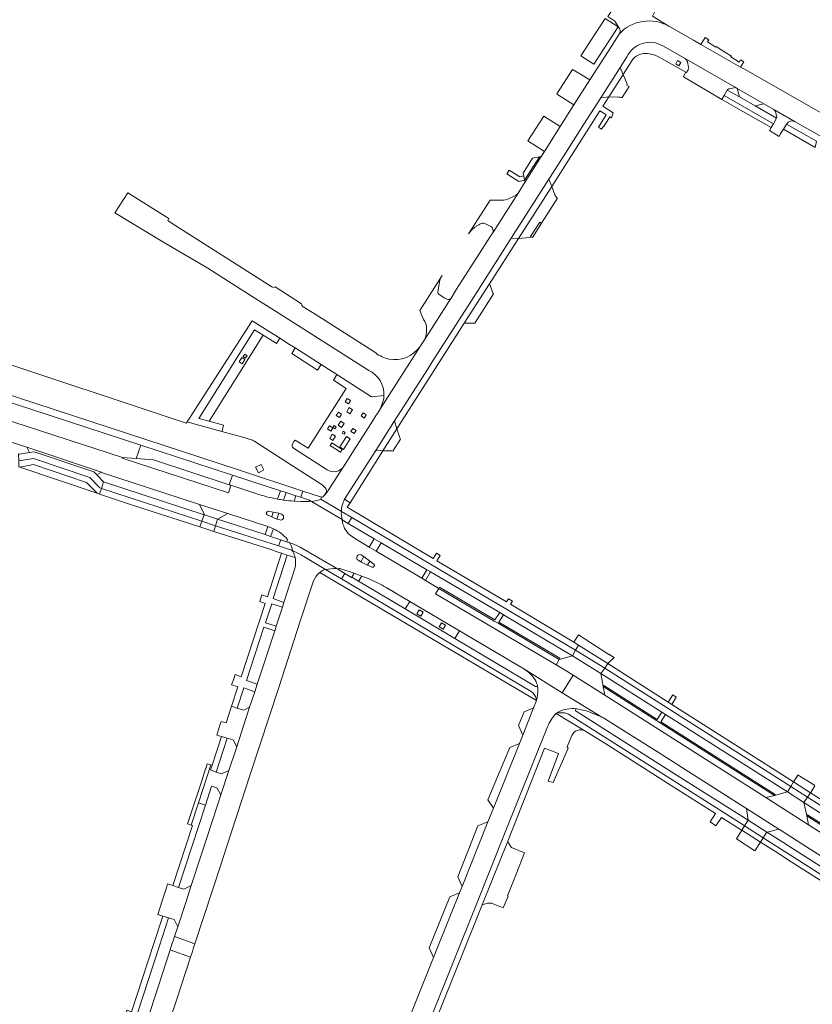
# Model space of a CAD drawing. Extents: x 152048 to 156914, y 461460 to 468786.
# Tile 38 of 256: x 153454 to 153712, y 464202 to 464522. Entities that reach past the tile are written whole.
import ezdxf

# ---------------------------------------------------------------- set-up
doc = ezdxf.new("R2010")
doc.units = 0
doc.header["$LTSCALE"] = 0.75
for name, color, linetype, lineweight in [('B-RO-VH-VERHARDING_ASFALT-GV', 251, 'CONTINUOUS', 18), ('B-RO-VH-VERHARDING_BEDRIJFSVLOERPLAAT-GV', 251, 'CONTINUOUS', 18), ('B-RO-VH-VERHARDING_BETON-GV', 251, 'CONTINUOUS', 18), ('B-RO-VH-VERHARDING_BETONSTRAATSTEEN-GV', 251, 'CONTINUOUS', 18), ('B-RO-VH-VERHARDING_STRAATBAKSTEEN-GV', 251, 'CONTINUOUS', 18), ('B-RO-VH-VERHARDING_TEGEL-GV', 251, 'CONTINUOUS', 18)]:
    doc.layers.add(name, color=color, linetype=linetype, lineweight=lineweight)

msp = doc.modelspace()

# ---------------------------------------------------------------- linework, layer by layer
at = {"layer": 'B-RO-VH-VERHARDING_ASFALT-GV'}
for points in [[(153665.489, 464519.996, 0.3518444), (153649.323, 464517.482)], [(153651.833, 464510.068, -0.4455777), (153663.55, 464513.595)], [(153584.924, 464416.46, -0.0123571), (153584.598, 464415.976)], [(153571.717, 464395.837, -0.0526788), (153570.349, 464393.624)], [(153538.308, 464366.364, -0.0321717), (153531.219, 464368.19)], [(153554.75, 464369.17, -0.0600087), (153553.54, 464367.665)], [(153540.228, 464366.046, -0.013516), (153538.308, 464366.364)], [(153543.665, 464365.735, -0.0235585), (153540.228, 464366.046)], [(153548.63, 464366.003, -0.7377168), (153548.445, 464365.579)], [(153548.557, 464366.046, -0.0891729), (153548.63, 464366.003)], [(153552.313, 464366.334, -0.0698159), (153549.275, 464365.624)], [(153549.275, 464365.624, 0.0698159), (153552.313, 464366.334)], [(153552.961, 464367.098, -0.2447122), (153552.524, 464367.027)], [(153559.011, 464362.396, -0.1196855), (153560.066, 464366.314)], [(153535.281, 464362.41, 0.6601791), (153534.9, 464361.303)], [(153534.9, 464361.303, -0.6601791), (153535.281, 464362.41)], [(153559.295, 464359.736, -0.0864441), (153559.011, 464362.396)], [(153559.011, 464362.396, 0.0864441), (153559.295, 464359.736)], [(153538.967, 464359.586, 0.9881588), (153539.601, 464361.458)], [(153539.601, 464361.458, -0.9881588), (153538.967, 464359.586)], [(153561.918, 464354.63, -0.1977474), (153559.245, 464359.65)], [(153536.926, 464356.734, -0.1230532), (153541.408, 464353.332)], [(153541.408, 464353.332, -0.5857439), (153540.928, 464352.614)], [(153540.928, 464352.614, -0.0119028), (153542.117, 464352.234)], [(153542.117, 464352.234, 0.0119028), (153540.928, 464352.614)], [(153542.117, 464352.234, -0.0341478), (153545.608, 464350.755)], [(153545.608, 464350.755, 0.0341478), (153542.117, 464352.234)], [(153542.117, 464352.234, -0.0572191), (153543.261, 464349.581)], [(153543.261, 464349.581, 0.0572191), (153542.117, 464352.234)], [(153543.261, 464349.581, 0.0056672), (153542.835, 464349.757)], [(153542.835, 464349.757, -0.1950334), (153543.36, 464349.236)], [(153542.835, 464349.757, -0.0056672), (153543.261, 464349.581)], [(153546.812, 464347.704, 0.0424283), (153543.261, 464349.581)], [(153543.261, 464349.581, -0.0424283), (153546.812, 464347.704)], [(153543.36, 464349.236, -0.0608779), (153543.986, 464347.364)], [(153543.986, 464347.364, -0.0609905), (153544.145, 464345.381)], [(153565.442, 464348.22, 0.9858121), (153564.479, 464346.515)], [(153564.479, 464346.515, -0.9858121), (153565.442, 464348.22)], [(153544.145, 464345.381, -0.0425665), (153543.923, 464343.832)], [(153550.004, 464339.826, -0.148123), (153551.997, 464342.569)], [(153551.997, 464342.569, -0.1044329), (153553.875, 464343.505)], [(153553.875, 464343.505, -0.0408883), (153557.52, 464343.812)], [(153557.52, 464343.812, 0.0408883), (153553.875, 464343.505)], [(153558.247, 464343.388, -0.7958437), (153558.509, 464343.793)], [(153568.956, 464344.299, 0.7945819), (153569.596, 464345.276)], [(153569.596, 464345.276, -0.7945819), (153568.956, 464344.299)], [(153568.227, 464340.34, -0.0418121), (153573.615, 464337.627)], [(153619.208, 464310.556, -0.1732588), (153622.75, 464305.907)], [(153622.75, 464305.907, -0.0795044), (153622.768, 464305.782)], [(153635.489, 464298.22, -0.0566136), (153635.578, 464298.207)], [(153635.578, 464298.207, -0.0557689), (153639.609, 464297.242)], [(153626.043, 464292.381, -0.1031066), (153628.822, 464296.713)], [(153642.348, 464296.089, -0.0339396), (153643.676, 464295.564)], [(153643.676, 464295.564, -0.0344866), (153644.92, 464294.863)]]:
    msp.add_lwpolyline(points, format="xyb", dxfattribs=at)
for points in [[(153663.55, 464513.595), (153670.547, 464509.675), (153687.343, 464499.967), (153687.655, 464499.771), (153696.316, 464494.831), (153699.624, 464492.938), (153706.499, 464488.993), (153709.746, 464487.159), (153712.686, 464485.479), (153715.968, 464483.598), (153719.338, 464489.351), (153713.237, 464492.829), (153690.225, 464505.919), (153688.772, 464506.74), (153675.831, 464514.113), (153673.5, 464515.442), (153665.489, 464519.996)], [(153649.323, 464517.482), (153645.683, 464511.788), (153639.781, 464502.549), (153634.61, 464494.455), (153630.119, 464487.388), (153624.997, 464479.358), (153623.935, 464477.712), (153618.714, 464469.492), (153616.431, 464465.722), (153608.25, 464452.921), (153608.203, 464452.847), (153607.539, 464451.853), (153596.488, 464434.599), (153594.663, 464431.693), (153594.593, 464431.582)], [(153560.066, 464366.314), (153570.177, 464382.126), (153576.322, 464391.777), (153577.281, 464393.283), (153587.187, 464408.804), (153588.586, 464410.995), (153601.94, 464431.901), (153606.271, 464438.682), (153614.22, 464451.155), (153626.457, 464470.354), (153626.466, 464470.369), (153626.835, 464470.947), (153631.824, 464478.78), (153637.852, 464488.244), (153643.323, 464496.794), (153649.63, 464506.653), (153651.491, 464509.561), (153651.833, 464510.068)], [(153594.593, 464431.582), (153586.036, 464418.166), (153584.924, 464416.46)], [(153531.219, 464368.19), (153523.143, 464370.869), (153522.321, 464368.442), (153487.816, 464379.719), (153487.863, 464379.862), (153478.901, 464382.806), (153439.133, 464395.704), (153438.788, 464395.817), (153435.6, 464396.859), (153412.072, 464404.614), (153410.896, 464404.957), (153372.156, 464417.616), (153348.087, 464425.459), (153346.103, 464419.307), (153347.043, 464419), (153363.552, 464413.612), (153363.56, 464413.616), (153365.301, 464413.05), (153390.785, 464404.76), (153406.9, 464399.471), (153408.752, 464398.863), (153415.245, 464396.732), (153422.335, 464394.477), (153423.192, 464394.176)], [(153584.598, 464415.976), (153571.717, 464395.837)], [(153570.349, 464393.624), (153568.625, 464390.852), (153562.444, 464381.18), (153559.919, 464377.172), (153559.851, 464377.065), (153554.75, 464369.17)], [(153449.265, 464385.682), (153456.798, 464383.211), (153481.05, 464375.08), (153481.096, 464375.065), (153512.228, 464364.878), (153512.925, 464364.651), (153522.159, 464361.65), (153535.17, 464357.488), (153536.926, 464356.734)], [(153552.313, 464366.334), (153552.524, 464367.027), (153546.513, 464368.958), (153545.864, 464366.965), (153548.557, 464366.046)], [(153548.445, 464365.579), (153545.839, 464365.623), (153543.665, 464365.735)], [(153559.245, 464359.65), (153559.295, 464359.736), (153549.275, 464365.624), (153548.63, 464366.003)], [(153548.63, 464366.003), (153549.275, 464365.624)], [(153549.275, 464365.624), (153559.295, 464359.736)], [(153552.524, 464367.027), (153552.313, 464366.334), (153559.011, 464362.396)], [(153559.011, 464362.396), (153552.313, 464366.334)], [(153553.54, 464367.665), (153552.961, 464367.098)], [(153534.9, 464361.303), (153536.373, 464360.639), (153536.895, 464362.116)], [(153536.895, 464362.116), (153535.281, 464362.41)], [(153535.281, 464362.41), (153536.895, 464362.116)], [(153536.895, 464362.116), (153538.726, 464361.752), (153539.601, 464361.458)], [(153538.726, 464361.752), (153538.047, 464359.902), (153538.967, 464359.586)], [(153539.601, 464361.458), (153538.726, 464361.752)], [(153559.245, 464359.65), (153561.268, 464358.463), (153562.418, 464360.383), (153559.011, 464362.396)], [(153538.967, 464359.586), (153538.047, 464359.902), (153536.373, 464360.639), (153534.9, 464361.303)], [(153559.295, 464359.736), (153559.245, 464359.65)], [(153540.928, 464352.614), (153539.304, 464353.152), (153538.639, 464351.141), (153542.835, 464349.757)], [(153573.615, 464337.627), (153581.236, 464333.093), (153597.394, 464323.594), (153618.33, 464311.212), (153630.784, 464303.391), (153634.389, 464309.143), (153632.303, 464310.457), (153628.806, 464312.52), (153589.649, 464335.616), (153590.716, 464337.372), (153586.374, 464339.925), (153585.191, 464340.665), (153570.331, 464349.441), (153568.086, 464350.79), (153563.589, 464353.467), (153561.918, 464354.63)], [(153545.608, 464350.755), (153557.52, 464343.812), (153558.247, 464343.388)], [(153557.52, 464343.812), (153545.608, 464350.755)], [(153553.875, 464343.505), (153546.812, 464347.704)], [(153546.812, 464347.704), (153553.875, 464343.505)], [(153564.479, 464346.515), (153565.363, 464345.983)], [(153567.552, 464344.951), (153565.363, 464345.983), (153564.479, 464346.515)], [(153565.363, 464345.983), (153566.362, 464347.718), (153565.442, 464348.22)], [(153565.442, 464348.22), (153566.362, 464347.718), (153568.321, 464346.245), (153569.596, 464345.276)], [(153568.321, 464346.245), (153567.552, 464344.951), (153568.956, 464344.299)], [(153569.596, 464345.276), (153568.321, 464346.245)], [(153543.923, 464343.832), (153540.372, 464332.741), (153539.901, 464331.263), (153537.862, 464325.067), (153537.37, 464323.572), (153531.669, 464306.246), (153530.86, 464303.797), (153529.16, 464298.745), (153527.178, 464292.683), (153525.012, 464285.909)], [(153553.875, 464343.505), (153559.096, 464340.437), (153560.151, 464342.241), (153558.247, 464343.388)], [(153558.247, 464343.388), (153557.52, 464343.812)], [(153558.509, 464343.793), (153563.2, 464342.283), (153565.653, 464341.377), (153568.227, 464340.34)], [(153568.956, 464344.299), (153567.552, 464344.951)], [(153525.012, 464285.909), (153522.446, 464278.216), (153519.863, 464270.254), (153518.875, 464267.298), (153513.467, 464250.732), (153513.36, 464250.406), (153510.237, 464240.844), (153508.441, 464235.345), (153505.848, 464227.403), (153504.8, 464224.224), (153511.4, 464221.905), (153520.011, 464248.234), (153520.475, 464249.653), (153529.401, 464276.939), (153538.656, 464305.114), (153545.673, 464326.704), (153550.004, 464339.826)], [(153643.676, 464295.564), (153630.784, 464303.391), (153618.33, 464311.212), (153619.208, 464310.556)], [(153763.408, 464219.537), (153773.046, 464213.399), (153784.817, 464205.903), (153788.277, 464211.278), (153788.25, 464211.293), (153785.803, 464212.853), (153744.088, 464239.442), (153740.41, 464241.786), (153726.708, 464250.52), (153725.075, 464251.559), (153710.859, 464260.594), (153697.033, 464269.383), (153644.677, 464302.663), (153644.343, 464302.876), (153634.389, 464309.143), (153630.784, 464303.391), (153643.676, 464295.564)], [(153622.768, 464305.782), (153622.862, 464304.799), (153622.869, 464303.811), (153622.791, 464302.826), (153622.628, 464301.852), (153622.396, 464300.956), (153621.514, 464298.534), (153617.984, 464289.69), (153616.875, 464286.975), (153608.458, 464265.989), (153606.667, 464261.487)], [(153628.822, 464296.713), (153629.484, 464297.122), (153630.177, 464297.475), (153630.897, 464297.769), (153631.638, 464298.002), (153632.397, 464298.174), (153633.167, 464298.282), (153633.944, 464298.325), (153634.721, 464298.305), (153635.489, 464298.22)], [(153639.609, 464297.242), (153642.348, 464296.089)], [(153644.92, 464294.863), (153654.47, 464288.824), (153656.824, 464287.375), (153661.761, 464284.234), (153664.452, 464282.523), (153671.944, 464277.757), (153690.209, 464266.138), (153690.697, 464265.828), (153700.015, 464259.901), (153701.191, 464259.153), (153702.267, 464258.468), (153710.25, 464253.39), (153736.962, 464236.379), (153763.408, 464219.537)], [(153520.895, 464034.247), (153526.543, 464048.274), (153534.285, 464067.75), (153535.771, 464067.159), (153536.696, 464069.485), (153537.574, 464071.868), (153543.336, 464086.143), (153544.168, 464088.203), (153552.436, 464109.089), (153554.211, 464113.472), (153556.733, 464119.698), (153557.154, 464120.736), (153558.45, 464124.093), (153566.151, 464143.136), (153567.098, 464145.488), (153570.01, 464152.922), (153579.615, 464176.506), (153583.548, 464186.377), (153588.405, 464198.565), (153602.937, 464234.736), (153612.094, 464257.589), (153626.043, 464292.381)], [(153606.667, 464261.487), (153598.233, 464240.543), (153597.419, 464238.506), (153594.882, 464232.227), (153589.013, 464217.414), (153577.46, 464188.794), (153562.988, 464152.946), (153557.42, 464138.774), (153554.773, 464132.095), (153552.797, 464127.106), (153544.414, 464106.266), (153543.878, 464104.794), (153542.018, 464100.419)]]:
    msp.add_lwpolyline(points, dxfattribs=at)
for points in [[(153509.972, 464217.584), (153510.594, 464219.407), (153511.01, 464220.671), (153511.4, 464221.905), (153504.8, 464224.224), (153504.352, 464222.865), (153503.967, 464221.758), (153503.427, 464219.952)], [(153483.05, 464157.823), (153481.574, 464153.322), (153472.125, 464124.64), (153478.787, 464122.481), (153487.603, 464149.376), (153489.674, 464155.678), (153497.121, 464178.339), (153505.525, 464203.956), (153509.972, 464217.584), (153503.427, 464219.952), (153496.941, 464200.179), (153492.381, 464186.263), (153491.091, 464182.337)]]:
    msp.add_lwpolyline(points, close=True, dxfattribs=at)
at = {"layer": 'B-RO-VH-VERHARDING_BEDRIJFSVLOERPLAAT-GV'}
msp.add_lwpolyline([(153516.648, 464280.024), (153515.454, 464280.415), (153514.952, 464278.894), (153514.887, 464278.698), (153513.631, 464274.889), (153511.056, 464267.084), (153509.002, 464260.858), (153510.229, 464260.456), (153512.594, 464267.664)], close=True, dxfattribs=at)
at = {"layer": 'B-RO-VH-VERHARDING_BETON-GV'}
for points in [[(153527.604, 464413.433), (153527.053, 464412.687), (153527.799, 464412.136), (153528.35, 464412.882)], [(153527.677, 464411.703), (153526.647, 464412.362), (153525.76, 464410.993), (153526.79, 464410.334)], [(153561.334, 464397.28), (153561.997, 464398.372), (153560.904, 464399.034), (153560.242, 464397.941)], [(153558.435, 464392.901), (153559.103, 464393.956), (153558.048, 464394.623), (153557.38, 464393.569)], [(153561.812, 464394.048), (153562.625, 464395.401), (153561.609, 464396.084), (153560.795, 464394.732)], [(153557.375, 464389.842), (153556.732, 464390.283), (153556.292, 464389.641), (153556.934, 464389.2)], [(153557.992, 464390.343), (153559.079, 464389.639), (153559.927, 464390.992), (153558.839, 464391.696)], [(153555.563, 464388.487), (153556.234, 464389.509), (153555.212, 464390.179), (153554.542, 464389.158)], [(153557.115, 464386.811), (153556.08, 464387.488), (153555.258, 464386.114), (153556.292, 464385.436)], [(153559.879, 464387.434), (153560.247, 464388.032), (153559.648, 464388.4), (153559.28, 464387.802)], [(153555.906, 464384.644), (153555.345, 464383.757), (153558.707, 464381.601), (153559.267, 464382.487)], [(153558.493, 464383.306), (153559.661, 464382.532), (153561.84, 464385.951), (153560.673, 464386.724)], [(153523.143, 464370.869), (153522.594, 464371.049), (153497.969, 464379.128), (153492.37, 464379.535), (153487.863, 464379.862), (153487.816, 464379.719), (153522.321, 464368.442)], [(153533.858, 464375.874), (153532.936, 464377.664), (153531.166, 464376.749), (153532.09, 464374.962)]]:
    msp.add_lwpolyline(points, close=True, dxfattribs=at)
at = {"layer": 'B-RO-VH-VERHARDING_BETONSTRAATSTEEN-GV'}
for points in [[(153665.489, 464519.996), (153660.094, 464523.298), (153660.779, 464524.538), (153653.93, 464528.423), (153654.537, 464529.473), (153652.134, 464530.874), (153652.192, 464530.968), (153651.077, 464531.674), (153650.051, 464529.955), (153645.634, 464523.15), (153647.287, 464522.077)], [(153647.868, 464521.602), (153649.417, 464519.322)], [(153687.343, 464499.967), (153670.547, 464509.675)], [(153671.785, 464505.865), (153671.191, 464504.994), (153670.988, 464505.109), (153670.89, 464504.924), (153670.189, 464503.609), (153682.682, 464496.234), (153683.429, 464497.538), (153684.444, 464499.278)], [(153671.479, 464508.442), (153671.87, 464506.696)], [(153650.238, 464496.801), (153652.555, 464500.431), (153651.765, 464500.902), (153651.942, 464501.197), (153650.601, 464504.362), (153645.909, 464497.042)], [(153684.958, 464499.625), (153686.644, 464500.028)], [(153645.909, 464497.042), (153649.049, 464497.013)], [(153706.499, 464488.993), (153699.624, 464492.938)], [(153700.49, 464490.094), (153699.472, 464488.342), (153698.731, 464487.076), (153698.19, 464486.152), (153701.272, 464484.237), (153701.686, 464484.931), (153702.688, 464486.534), (153703.724, 464488.234)], [(153700.088, 464492.338), (153700.494, 464490.759)], [(153628.433, 464465.225), (153627.386, 464467.965), (153616.583, 464450.993), (153620.367, 464451.376), (153620.461, 464451.694), (153623.496, 464456.359), (153624.075, 464456.022), (153629.222, 464464.18)], [(153536.394, 464435.325), (153504.081, 464455.928), (153502.582, 464456.883), (153502.938, 464457.552), (153489.578, 464465.912), (153485.443, 464459.403), (153500.97, 464450.002), (153515.619, 464441.407), (153531.262, 464431.476), (153537.337, 464427.62), (153567.899, 464408.202)], [(153608.25, 464452.921), (153616.431, 464465.722)], [(153615.884, 464465.168), (153614.763, 464464.563)], [(153610.754, 464463.464), (153607.366, 464463.453), (153600.351, 464452.51)], [(153603.977, 464455.661), (153604.286, 464455.816)], [(153605.61, 464455.887), (153607.632, 464454.993)], [(153608.161, 464454.396), (153608.383, 464453.65)], [(153590.408, 464433.583), (153591.069, 464437.561), (153591.803, 464439.006), (153584.478, 464427.661), (153585.752, 464424.774)], [(153546.106, 464429.817), (153537.482, 464435.313)], [(153593.276, 464431.347), (153592.638, 464431.706), (153590.789, 464432.814)], [(153570.216, 464413.854), (153568.33, 464415.056), (153550.452, 464426.413), (153547.666, 464428.183), (153546.614, 464428.842)], [(153586.036, 464418.166), (153594.593, 464431.582)], [(153571.717, 464395.837), (153584.598, 464415.976)], [(153572.876, 464400.018), (153572.772, 464399.1), (153572.591, 464398.287)], [(153575.765, 464381.897), (153578.261, 464385.827), (153577.984, 464386.306), (153577.101, 464389.176), (153572.521, 464382.092), (153575.06, 464382.109)], [(153545.864, 464366.965), (153544.227, 464367.463), (153543.665, 464365.735), (153545.839, 464365.623), (153548.445, 464365.579)], [(153548.557, 464366.046), (153545.864, 464366.965)], [(153536.926, 464356.734), (153536.012, 464354.247), (153539.304, 464353.152)], [(153539.304, 464353.152), (153540.928, 464352.614)], [(153558.247, 464343.388), (153560.151, 464342.241), (153562.368, 464340.908), (153562.418, 464340.994), (153563.2, 464342.283), (153558.509, 464343.793)], [(153613.112, 464255.214), (153604.735, 464234.536)], [(153608.327, 464234.911), (153611.61, 464233.545), (153613.208, 464237.414), (153613.008, 464237.505), (153615.783, 464244.47), (153618.596, 464251.414), (153614.359, 464253.144)], [(153604.735, 464234.536), (153606.5, 464235.111)]]:
    msp.add_lwpolyline(points, dxfattribs=at)
for points in [[(153644.714, 464522.557), (153636.882, 464510.392), (153641.11, 464507.703), (153648.934, 464519.83)], [(153685.776, 464510.238), (153683.296, 464511.817), (153680.812, 464513.398), (153680.686, 464513.199), (153678.052, 464514.889), (153678.474, 464515.593), (153677.22, 464516.339), (153675.831, 464514.113), (153688.772, 464506.74), (153689.851, 464508.473), (153688.778, 464509.137), (153688.289, 464508.384), (153685.652, 464510.044)], [(153634.61, 464494.455), (153639.781, 464502.549), (153634.345, 464505.83), (153634.104, 464505.975), (153629.028, 464498.012), (153629.3, 464497.838)], [(153650.601, 464504.362), (153649.63, 464506.653), (153643.323, 464496.794), (153645.909, 464497.042)], [(153687.655, 464499.771), (153688.392, 464497.073), (153693.565, 464494.102), (153696.316, 464494.831)], [(153699.472, 464488.342), (153683.429, 464497.538), (153682.682, 464496.234), (153688, 464493.2), (153698.731, 464487.076)], [(153624.786, 464490.794), (153619.67, 464482.811), (153624.997, 464479.358), (153630.119, 464487.388)], [(153618.275, 464471.397), (153618.596, 464470.007), (153623.43, 464477.606), (153621.194, 464477.137), (153618.085, 464472.222)], [(153618.714, 464469.492), (153623.935, 464477.712), (153623.43, 464477.606), (153618.596, 464470.007)], [(153627.386, 464467.965), (153626.457, 464470.354), (153614.22, 464451.155), (153616.583, 464450.993)], [(153620.461, 464451.694), (153621.114, 464451.328), (153624.075, 464456.022), (153623.496, 464456.359)], [(153616.583, 464450.993), (153614.22, 464451.155), (153606.271, 464438.682), (153601.94, 464431.901), (153588.586, 464410.995), (153587.187, 464408.804), (153577.281, 464393.283), (153576.322, 464391.777), (153577.101, 464389.176), (153598.944, 464423.506), (153607.134, 464436.298)], [(153608.367, 464433.189), (153607.134, 464436.298), (153598.944, 464423.506), (153602.192, 464423.545), (153602.405, 464423.54), (153608.434, 464433.02)], [(153454.123, 464381.067), (153454.243, 464378.789), (153459.001, 464379.538), (153477.248, 464373.415), (153480.543, 464370.02), (153481.034, 464369.86), (153481.71, 464372.018), (153479.55, 464374.264), (153478.572, 464375.281), (153459.19, 464381.785), (153457.61, 464381.535), (153454.458, 464380.968)], [(153481.05, 464375.08), (153456.798, 464383.211), (153457.61, 464381.535), (153459.19, 464381.785), (153478.572, 464375.281), (153479.55, 464374.264)], [(153480.45, 464367.991), (153481.034, 464369.86), (153480.543, 464370.02), (153477.248, 464373.415), (153459.001, 464379.538), (153454.243, 464378.789), (153454.237, 464376.833), (153454.534, 464376.733), (153458.967, 464377.566), (153476.217, 464371.778), (153479.621, 464368.271)], [(153454.534, 464376.733), (153479.621, 464368.271), (153476.217, 464371.778), (153458.967, 464377.566)], [(153514.58, 464361.261), (153518.79, 464359.851), (153522.159, 464361.65), (153512.925, 464364.651)], [(153513.695, 464359.188), (153513.04, 464357.316), (153517.559, 464355.84), (153518.14, 464357.734)], [(153518.14, 464357.734), (153518.79, 464359.851), (153514.58, 464361.261), (153514.437, 464361.308), (153513.695, 464359.188)], [(153635.173, 464317.337), (153634.158, 464315.467), (153643.376, 464309.679), (153644.651, 464311.488)], [(153636.11, 464318.966), (153635.173, 464317.337), (153644.651, 464311.488), (153645.639, 464312.908)], [(153634.158, 464315.467), (153629.852, 464314.297), (153628.806, 464312.52), (153632.303, 464310.457), (153634.389, 464309.143), (153644.343, 464302.876), (153644.677, 464302.663), (153644.084, 464305.46), (153643.376, 464309.679)], [(153518.523, 464289.718), (153520.089, 464289.229), (153521.939, 464288.678), (153523.823, 464288.159), (153525.012, 464285.909), (153527.178, 464292.683), (153529.16, 464298.745), (153527.274, 464297.755), (153525.137, 464298.467), (153523.281, 464299.082), (153521.565, 464293.68), (153519.986, 464294.164), (153519.57, 464292.891)], [(153617.984, 464289.69), (153621.514, 464298.534), (153618.397, 464297.206), (153616.612, 464292.774)], [(153608.458, 464265.989), (153616.875, 464286.975), (153613.773, 464285.713), (153606.586, 464268.687)], [(153522.446, 464278.216), (153520.075, 464277.07), (153518.34, 464277.706), (153516.523, 464278.367), (153517.026, 464279.9), (153516.648, 464280.024), (153512.594, 464267.664), (153514.891, 464266.91), (153516.805, 464273.088), (153518.564, 464272.572), (153519.863, 464270.254)], [(153707.469, 464276.759), (153705.987, 464274.505), (153711.527, 464270.979), (153711.599, 464271.081), (153712.957, 464273.255), (153712.762, 464273.379), (153707.52, 464276.726)], [(153704, 464271.218), (153709.381, 464267.805), (153710.53, 464269.566), (153705.121, 464273.008)], [(153710.53, 464269.566), (153711.527, 464270.979), (153705.987, 464274.505), (153705.121, 464273.008)], [(153710.276, 464263.447), (153709.381, 464267.805), (153704, 464271.218), (153699.781, 464270.107), (153697.033, 464269.383), (153710.859, 464260.594)], [(153697.349, 464258.194), (153697.362, 464258.214), (153701.191, 464259.153), (153700.015, 464259.901), (153690.697, 464265.828), (153691.26, 464262.043)], [(153598.233, 464240.543), (153606.667, 464261.487), (153603.402, 464260.249), (153596.884, 464243.638)], [(153690.09, 464260.196), (153689.186, 464258.771), (153695.243, 464254.918), (153696.156, 464256.337)], [(153696.156, 464256.337), (153697.349, 464258.194), (153691.26, 464262.043), (153690.09, 464260.196)], [(153693.448, 464252.124), (153695.243, 464254.918), (153689.186, 464258.771), (153687.425, 464255.994)], [(153500.998, 464230.899), (153502.862, 464230.329), (153504.696, 464229.784), (153505.848, 464227.403), (153508.441, 464235.345), (153510.237, 464240.844), (153507.793, 464239.682), (153506.137, 464240.21), (153504.237, 464240.814), (153502.558, 464241.349), (153502.16, 464240.103), (153500.98, 464236.459), (153500.786, 464235.862), (153499.339, 464231.397)], [(153589.013, 464217.414), (153594.882, 464232.227), (153597.419, 464238.506), (153594.251, 464237.119), (153587.594, 464220.578)]]:
    msp.add_lwpolyline(points, close=True, dxfattribs=at)
for points in [[(153647.287, 464522.077, -0.1704481), (153647.868, 464521.602)], [(153649.323, 464517.482, -0.3518444), (153665.489, 464519.996)], [(153649.417, 464519.322, -0.2913215), (153649.323, 464517.482)], [(153670.547, 464509.675, -0.1981119), (153671.479, 464508.442)], [(153671.87, 464506.696, -0.2490764), (153671.785, 464505.865)], [(153684.444, 464499.278, -0.2008087), (153684.958, 464499.625)], [(153686.644, 464500.028, -0.2046426), (153687.343, 464499.967)], [(153649.049, 464497.013, -0.1024979), (153650.238, 464496.801)], [(153699.624, 464492.938, -0.1840863), (153700.088, 464492.338)], [(153700.494, 464490.759, -0.1413574), (153700.49, 464490.094)], [(153703.724, 464488.234, -0.4031459), (153706.499, 464488.993)], [(153614.763, 464464.563, -0.1289136), (153610.754, 464463.464)], [(153616.431, 464465.722, -0.0626736), (153615.884, 464465.168)], [(153629.222, 464464.18, -0.0982114), (153628.433, 464465.225)], [(153601.22, 464453.625, -0.0199309), (153601.903, 464454.297)], [(153601.903, 464454.297, -0.023359), (153602.59, 464454.851)], [(153602.59, 464454.851, -0.0243698), (153602.99, 464455.113)], [(153602.99, 464455.113, -0.0123031), (153603.977, 464455.661)], [(153604.286, 464455.816, -0.0103311), (153604.6, 464455.957)], [(153604.6, 464455.957, -0.3010539), (153605.61, 464455.887)], [(153607.632, 464454.993, -0.1029659), (153608.161, 464454.396)], [(153600.351, 464452.51, -0.0203974), (153600.72, 464453.031)], [(153600.72, 464453.031, -0.0237478), (153601.22, 464453.625)], [(153608.383, 464453.65, -0.1768252), (153608.25, 464452.921)], [(153537.482, 464435.313, -0.3069885), (153536.394, 464435.325)], [(153590.789, 464432.814, -0.2641985), (153590.408, 464433.583)], [(153546.614, 464428.842, -0.2933277), (153546.106, 464429.817)], [(153594.593, 464431.582, -0.3985442), (153593.276, 464431.347)], [(153585.752, 464424.774, -0.1618181), (153586.723, 464421.738)], [(153586.723, 464421.738, -0.1318284), (153586.036, 464418.166)], [(153584.598, 464415.976, -0.2978079), (153574.482, 464411.883)], [(153574.482, 464411.883, -0.1193895), (153570.216, 464413.854)], [(153567.899, 464408.202, -0.3009616), (153572.876, 464400.018)], [(153572.591, 464398.287, -0.0530127), (153571.717, 464395.837)], [(153575.06, 464382.109, -0.0511321), (153575.765, 464381.897)], [(153548.445, 464365.579, 0.7377168), (153548.63, 464366.003)], [(153548.63, 464366.003, 0.0891729), (153548.557, 464366.046)], [(153541.408, 464353.332, 0.1230532), (153536.926, 464356.734)], [(153540.928, 464352.614, 0.5857439), (153541.408, 464353.332)], [(153558.509, 464343.793, 0.7958437), (153558.247, 464343.388)], [(153614.359, 464253.144, -0.0798386), (153613.112, 464255.214)], [(153606.5, 464235.111, -0.1237155), (153608.327, 464234.911)]]:
    msp.add_lwpolyline(points, format="xyb", dxfattribs=at)
at = {"layer": 'B-RO-VH-VERHARDING_STRAATBAKSTEEN-GV'}
for points in [[(153663.55, 464513.595, 0.4455777), (153651.833, 464510.068)], [(153653.429, 464508.812, -0.2907892), (153658.559, 464511.118)], [(153658.559, 464511.118, -0.1035371), (153662.357, 464509.947)], [(153671.479, 464508.442, 0.1981119), (153670.547, 464509.675)], [(153671.785, 464505.865, 0.2490764), (153671.87, 464506.696)], [(153529.398, 464385.79, -0.0313712), (153530.842, 464385.109)], [(153543.429, 464382.972, -0.3942974), (153543.142, 464384.38)], [(153559.851, 464377.065, -0.4088128), (153554.364, 464375.9)], [(153552.45, 464371.216, -0.1207164), (153554.064, 464369.566)], [(153553.54, 464367.665, 0.0600087), (153554.75, 464369.17)], [(153554.156, 464368.78, -0.0755614), (153553.54, 464367.665)], [(153554.064, 464369.566, -0.2109865), (153554.156, 464368.78)]]:
    msp.add_lwpolyline(points, format="xyb", dxfattribs=at)
for points in [[(153670.547, 464509.675), (153663.55, 464513.595)], [(153651.833, 464510.068), (153651.491, 464509.561), (153649.63, 464506.653)], [(153649.63, 464506.653), (153650.601, 464504.362), (153653.429, 464508.812)], [(153662.357, 464509.947), (153663.112, 464509.559), (153670.988, 464505.109), (153671.191, 464504.994), (153671.785, 464505.865)], [(153671.87, 464506.696), (153671.479, 464508.442)], [(153538.977, 464418.664), (153537.928, 464416.965), (153537.837, 464417.046), (153537.564, 464417.177), (153533.588, 464419.606), (153532.873, 464418.398), (153516.778, 464392.877), (153516.077, 464391.698), (153520.755, 464390.344), (153520.497, 464389.41), (153520.221, 464388.391), (153527.745, 464386.31), (153529.398, 464385.79)], [(153543.142, 464384.38), (153543.595, 464385.061), (153543.954, 464385.557), (153548.177, 464382.908), (153560.558, 464402.359), (153556.426, 464405.056), (153557.539, 464406.862), (153557.179, 464407.071), (153552.497, 464410.086), (153551.297, 464408.259), (153542.94, 464413.645), (153544.027, 464415.478), (153542.188, 464416.647), (153538.977, 464418.664)], [(153530.842, 464385.109), (153542.848, 464377.417), (153552.45, 464371.216)], [(153554.364, 464375.9), (153543.429, 464382.972)], [(153554.75, 464369.17), (153559.851, 464377.065)]]:
    msp.add_lwpolyline(points, dxfattribs=at)
for points in [[(153668.727, 464507.151), (153667.677, 464507.777), (153668.302, 464508.826), (153669.352, 464508.202)], [(153645.909, 464497.042), (153643.323, 464496.794), (153637.852, 464488.244), (153631.824, 464478.78), (153626.835, 464470.947), (153626.466, 464470.369), (153626.457, 464470.354), (153627.386, 464467.965), (153633.583, 464477.712), (153638.65, 464485.682), (153643.009, 464492.539), (153644.096, 464491.827), (153645.098, 464491.171), (153642.608, 464487.262), (153643.586, 464486.601), (153644.198, 464487.502), (153644.282, 464487.459), (153646.291, 464490.589), (153646.841, 464490.242), (153647.367, 464491.835), (153644.013, 464493.999)], [(153576.322, 464391.777), (153570.177, 464382.126), (153572.521, 464382.092), (153577.101, 464389.176)], [(153628.806, 464312.52), (153629.852, 464314.297), (153609.942, 464326.044), (153608.719, 464326.766), (153590.716, 464337.372), (153589.649, 464335.616)], [(153647.699, 464314.921), (153647.162, 464315.264), (153646.005, 464316.003), (153645.954, 464315.937), (153636.068, 464322.25), (153634.625, 464319.855), (153636.11, 464318.966), (153645.639, 464312.908)], [(153644.677, 464302.663), (153697.033, 464269.383), (153699.781, 464270.107), (153662.686, 464293.653), (153661.486, 464294.414), (153644.084, 464305.46)], [(153710.276, 464263.447), (153710.859, 464260.594), (153725.075, 464251.559), (153727.863, 464252.259)]]:
    msp.add_lwpolyline(points, close=True, dxfattribs=at)
at = {"layer": 'B-RO-VH-VERHARDING_TEGEL-GV'}
for points in [[(153683.429, 464497.538), (153699.472, 464488.342), (153700.49, 464490.094), (153693.565, 464494.102), (153688.392, 464497.073), (153684.444, 464499.278)], [(153703.724, 464488.234), (153702.688, 464486.534), (153713.047, 464480.599), (153713.501, 464482.628)], [(153618.596, 464470.007), (153618.275, 464471.397), (153616.986, 464471.085), (153613.553, 464473.266), (153612.802, 464472.094), (153616.707, 464469.6)], [(153508.868, 464391.501), (153511.535, 464390.771), (153520.221, 464388.391), (153520.497, 464389.41), (153520.755, 464390.344), (153516.077, 464391.698), (153512.726, 464392.607), (153530.741, 464421.325), (153533.588, 464419.606), (153537.564, 464417.177), (153537.837, 464417.046), (153537.928, 464416.965), (153538.977, 464418.664), (153530.006, 464424.26)], [(153516.077, 464391.698), (153516.778, 464392.877), (153532.873, 464418.398), (153533.588, 464419.606), (153530.741, 464421.325), (153512.726, 464392.607)], [(153527.604, 464413.433), (153528.35, 464412.882), (153527.799, 464412.136), (153527.053, 464412.687)], [(153552.497, 464410.086), (153544.027, 464415.478), (153542.94, 464413.645), (153551.297, 464408.259)], [(153527.677, 464411.703), (153526.79, 464410.334), (153525.76, 464410.993), (153526.647, 464412.362)], [(153561.334, 464397.28), (153560.242, 464397.941), (153560.904, 464399.034), (153561.997, 464398.372)], [(153558.435, 464392.901), (153557.38, 464393.569), (153558.048, 464394.623), (153559.103, 464393.956)], [(153561.812, 464394.048), (153560.795, 464394.732), (153561.609, 464396.084), (153562.625, 464395.401)], [(153566.433, 464392.712), (153565.412, 464393.383), (153566.082, 464394.404), (153567.104, 464393.734)], [(153557.375, 464389.842), (153556.934, 464389.2), (153556.292, 464389.641), (153556.732, 464390.283)], [(153557.992, 464390.343), (153558.839, 464391.696), (153559.927, 464390.992), (153559.079, 464389.639)], [(153555.563, 464388.487), (153554.542, 464389.158), (153555.212, 464390.179), (153556.234, 464389.509)], [(153557.115, 464386.811), (153556.292, 464385.436), (153555.258, 464386.114), (153556.08, 464387.488)], [(153559.879, 464387.434), (153559.28, 464387.802), (153559.648, 464388.4), (153560.247, 464388.032)], [(153563.142, 464387.635), (153562.121, 464388.306), (153562.791, 464389.327), (153563.813, 464388.657)], [(153522.594, 464371.049), (153523.645, 464374.149), (153493.799, 464383.906), (153492.37, 464379.535), (153497.969, 464379.128)], [(153555.906, 464384.644), (153559.267, 464382.487), (153558.707, 464381.601), (153555.345, 464383.757)], [(153558.493, 464383.306), (153560.673, 464386.724), (153561.84, 464385.951), (153559.661, 464382.532)], [(153561.858, 464365.162), (153572.521, 464382.092), (153570.177, 464382.126), (153560.066, 464366.314)], [(153533.858, 464375.874), (153532.09, 464374.962), (153531.166, 464376.749), (153532.936, 464377.664)], [(153514.437, 464361.308), (153481.71, 464372.018), (153481.034, 464369.86), (153513.695, 464359.188)], [(153481.034, 464369.86), (153480.45, 464367.991), (153483.671, 464366.905), (153490.518, 464364.669), (153513.04, 464357.316), (153513.695, 464359.188)], [(153538.047, 464359.902), (153538.726, 464361.752), (153536.895, 464362.116), (153536.373, 464360.639)], [(153518.79, 464359.851), (153518.14, 464357.734), (153538.639, 464351.141), (153539.304, 464353.152), (153536.012, 464354.247), (153534.203, 464354.849)], [(153610.483, 464329.547), (153611.692, 464328.823), (153633.977, 464315.574), (153634.158, 464315.467), (153635.173, 464317.337), (153562.418, 464360.383), (153561.268, 464358.463), (153569.667, 464353.512), (153571.925, 464352.175), (153586.8, 464343.395), (153588.003, 464342.693)], [(153536.012, 464354.247), (153536.926, 464356.734), (153535.17, 464357.488), (153534.203, 464354.849)], [(153569.667, 464353.512), (153568.086, 464350.79), (153570.331, 464349.441), (153571.925, 464352.175)], [(153523.281, 464299.082), (153525.137, 464298.467), (153527.341, 464305.003), (153530.86, 464303.797), (153531.669, 464306.246), (153528.15, 464307.489), (153533.846, 464324.732), (153537.37, 464323.572), (153537.862, 464325.067), (153534.339, 464326.226), (153536.376, 464332.391), (153539.901, 464331.263), (153540.372, 464332.741), (153536.829, 464334.056), (153541.371, 464348.149), (153539.615, 464348.793), (153535.041, 464334.596), (153533.207, 464335.26), (153532.752, 464333.857), (153532.494, 464333.063), (153534.277, 464332.476), (153526.44, 464308.62), (153524.465, 464309.367), (153524.021, 464308.004), (153523.365, 464305.988), (153525.338, 464305.343)], [(153566.362, 464347.718), (153565.363, 464345.983), (153567.552, 464344.951), (153568.321, 464346.245)], [(153563.2, 464342.283), (153562.418, 464340.994), (153564.582, 464339.728), (153565.653, 464341.377)], [(153586.374, 464339.925), (153588.003, 464342.693), (153586.8, 464343.395), (153585.191, 464340.665)], [(153611.692, 464328.823), (153610.483, 464329.547), (153608.933, 464327.104), (153590.919, 464337.717), (153590.716, 464337.372), (153608.719, 464326.766), (153609.942, 464326.044), (153629.852, 464314.297), (153630.055, 464314.642), (153610.155, 464326.383)], [(153597.394, 464323.594), (153581.236, 464333.093), (153579.782, 464330.674), (153595.899, 464321.061)], [(153584.802, 464328.39), (153583.509, 464329.15), (153584.269, 464330.444), (153585.562, 464329.683)], [(153591.561, 464326.157), (153592.854, 464325.397), (153592.094, 464324.104), (153590.801, 464324.864)], [(153705.121, 464273.008), (153644.651, 464311.488), (153643.376, 464309.679), (153663.173, 464297.119), (153664.367, 464296.362), (153704, 464271.218)], [(153644.651, 464311.488), (153705.121, 464273.008), (153705.987, 464274.505), (153666.426, 464299.68), (153665.241, 464300.434), (153645.639, 464312.908)], [(153662.686, 464293.653), (153699.781, 464270.107), (153699.995, 464270.445), (153662.897, 464293.993), (153664.367, 464296.362), (153663.173, 464297.119), (153661.698, 464294.753), (153644.298, 464305.798), (153644.084, 464305.46), (153661.486, 464294.414)], [(153666.426, 464299.68), (153667.885, 464302.032), (153666.706, 464302.785), (153665.241, 464300.434)], [(153518.34, 464277.706), (153521.939, 464288.678), (153520.089, 464289.229), (153517.026, 464279.9), (153516.523, 464278.367)], [(153710.53, 464269.566), (153709.381, 464267.805), (153732.099, 464253.326), (153733.298, 464255.077)], [(153711.527, 464270.979), (153710.53, 464269.566), (153733.298, 464255.077), (153734.252, 464256.519), (153720.299, 464265.398), (153718.527, 464266.525)], [(153514.891, 464266.91), (153512.594, 464267.664), (153510.229, 464260.456), (153510.632, 464260.324), (153504.237, 464240.814), (153506.137, 464240.21)], [(153710.276, 464263.447), (153727.863, 464252.259), (153728.078, 464252.596), (153710.491, 464263.784)], [(153762.959, 464213.805), (153734.234, 464232.095), (153704.969, 464250.728), (153701.799, 464252.746), (153696.156, 464256.337), (153695.243, 464254.918), (153700.948, 464251.289), (153704.076, 464249.288), (153717.027, 464241.053), (153715.346, 464238.372), (153718.846, 464236.132), (153720.509, 464238.816), (153733.759, 464230.367), (153732.043, 464227.686), (153735.787, 464225.289), (153737.444, 464228.031), (153762.026, 464212.341)], [(153734.234, 464232.095), (153762.959, 464213.805), (153764.08, 464215.688), (153735.42, 464233.956), (153706.222, 464252.567), (153702.858, 464254.711), (153697.349, 464258.194), (153696.156, 464256.337), (153701.799, 464252.746), (153704.969, 464250.728)]]:
    msp.add_lwpolyline(points, close=True, dxfattribs=at)
for points in [[(153520.221, 464388.391), (153511.535, 464390.771), (153508.868, 464391.501), (153508.559, 464391.022), (153506.66, 464391.685), (153444.311, 464412.425), (153412.271, 464423.083), (153373.968, 464435.703), (153347.801, 464444.131), (153344.463, 464445.17), (153344.876, 464446.443), (153342.703, 464447.141), (153342.367, 464445.795), (153340.403, 464438), (153340.206, 464437.217)], [(153340.458, 464436.207), (153441.3, 464403.373), (153441.711, 464403.239), (153525.55, 464375.852), (153546.513, 464368.958), (153552.524, 464367.027)], [(153441.05, 464401.143), (153441.059, 464401.147), (153493.799, 464383.906), (153523.645, 464374.149), (153539.265, 464369.078), (153541.086, 464368.485), (153544.227, 464367.463), (153545.864, 464366.965), (153546.513, 464368.958), (153525.55, 464375.852), (153441.711, 464403.239), (153441.3, 464403.373), (153340.458, 464436.207)], [(153572.591, 464398.287), (153572.772, 464399.1), (153572.876, 464400.018), (153568.864, 464399.649), (153557.539, 464406.862), (153556.426, 464405.056), (153560.558, 464402.359), (153548.177, 464382.908), (153543.954, 464385.557), (153543.595, 464385.061), (153543.142, 464384.38)], [(153559.851, 464377.065), (153559.919, 464377.172), (153562.444, 464381.18), (153568.625, 464390.852), (153570.349, 464393.624)], [(153529.398, 464385.79), (153527.745, 464386.31), (153520.221, 464388.391)], [(153552.45, 464371.216), (153542.848, 464377.417), (153530.842, 464385.109)], [(153543.429, 464382.972), (153554.364, 464375.9)], [(153541.086, 464368.485), (153539.265, 464369.078), (153538.308, 464366.364)], [(153544.227, 464367.463), (153541.086, 464368.485), (153540.228, 464366.046)], [(153540.228, 464366.046), (153541.086, 464368.485)], [(153543.665, 464365.735), (153544.227, 464367.463)], [(153552.961, 464367.098), (153553.54, 464367.665)], [(153614.598, 464333.255), (153613.334, 464333.963), (153612.729, 464333.02), (153590.088, 464346.358), (153591.139, 464348.088), (153589.94, 464348.863), (153588.872, 464347.074), (153560.897, 464363.711), (153561.858, 464365.162), (153560.066, 464366.314)], [(153559.011, 464362.396), (153562.418, 464360.383), (153635.173, 464317.337), (153636.11, 464318.966), (153634.625, 464319.855), (153613.953, 464332.29), (153614.598, 464333.255)], [(153518.14, 464357.734), (153517.559, 464355.84), (153536.383, 464349.881), (153537.866, 464349.382), (153539.615, 464348.793), (153541.371, 464348.149), (153543.986, 464347.364)], [(153542.835, 464349.757), (153538.639, 464351.141), (153518.14, 464357.734)], [(153551.997, 464342.569), (153570.924, 464331.353), (153622.396, 464300.956)], [(153620.685, 464303.871), (153559.096, 464340.437), (153553.875, 464343.505)], [(153622.138, 464305.515), (153595.899, 464321.061), (153579.782, 464330.674), (153564.582, 464339.728), (153562.418, 464340.994), (153562.368, 464340.908), (153560.151, 464342.241), (153559.096, 464340.437), (153620.685, 464303.871)], [(153622.396, 464300.956), (153622.628, 464301.852), (153622.791, 464302.826), (153622.869, 464303.811), (153622.862, 464304.799), (153622.768, 464305.782)], [(153635.489, 464298.22), (153634.721, 464298.305), (153633.944, 464298.325), (153633.167, 464298.282), (153632.397, 464298.174), (153631.638, 464298.002), (153630.897, 464297.769), (153630.177, 464297.475), (153629.484, 464297.122), (153628.822, 464296.713)], [(153638.163, 464291.053), (153628.822, 464296.713)], [(153628.822, 464296.713), (153638.163, 464291.053), (153638.53, 464290.831), (153643.272, 464287.919), (153645.855, 464286.275), (153666.224, 464273.307), (153680.583, 464264.229), (153678.858, 464261.498), (153680.781, 464260.263), (153682.579, 464262.974), (153688.719, 464259.068), (153688.73, 464259.061), (153689.186, 464258.771), (153690.09, 464260.196), (153689.625, 464260.492), (153667.119, 464274.797), (153633.99, 464295.777), (153633.98, 464295.785), (153633.973, 464295.789)], [(153633.973, 464295.789), (153633.98, 464295.785), (153633.99, 464295.777), (153667.119, 464274.797), (153689.625, 464260.492), (153690.09, 464260.196), (153691.26, 464262.043), (153668.202, 464276.62), (153635.289, 464297.429)], [(153626.043, 464292.381), (153612.094, 464257.589), (153602.937, 464234.736), (153588.405, 464198.565)], [(153613.112, 464255.214), (153625.047, 464285.468), (153629.586, 464283.687), (153626.259, 464274.755), (153627.813, 464274.256), (153632.743, 464285.468), (153632.427, 464285.836), (153633.898, 464289.594)], [(153592.915, 464186.624), (153594.99, 464191.765), (153595.79, 464194.193), (153594.3, 464194.987), (153593.709, 464193.33), (153590.008, 464194.802), (153590.024, 464197.802), (153604.735, 464234.536), (153613.112, 464255.214)], [(153500.998, 464230.899), (153497.953, 464221.693), (153490.821, 464199.827), (153489.24, 464200.349), (153481.85, 464177.696), (153483.393, 464177.159), (153477.622, 464159.587), (153473.974, 464148.478), (153465.476, 464122.544), (153464.657, 464120.044), (153463.916, 464117.85), (153463.35, 464116.297)], [(153468.477, 464118.785), (153466.551, 464119.411), (153475.865, 464148.009), (153479.486, 464158.98), (153484.821, 464175.142), (153487.575, 464183.502), (153491.091, 464182.337), (153492.381, 464186.263), (153488.841, 464187.421), (153492.743, 464199.324), (153499.922, 464221.248), (153502.862, 464230.329), (153500.998, 464230.899)]]:
    msp.add_lwpolyline(points, dxfattribs=at)
for points in [[(153571.717, 464395.837, 0.0530127), (153572.591, 464398.287)], [(153570.349, 464393.624, 0.0526788), (153571.717, 464395.837)], [(153530.842, 464385.109, 0.0313712), (153529.398, 464385.79)], [(153543.142, 464384.38, 0.3942974), (153543.429, 464382.972)], [(153554.364, 464375.9, 0.4088128), (153559.851, 464377.065)], [(153554.064, 464369.566, 0.1207164), (153552.45, 464371.216)], [(153553.54, 464367.665, 0.0755614), (153554.156, 464368.78)], [(153554.156, 464368.78, 0.2109865), (153554.064, 464369.566)], [(153538.308, 464366.364, 0.013516), (153540.228, 464366.046)], [(153540.228, 464366.046, 0.0235585), (153543.665, 464365.735)], [(153552.524, 464367.027, 0.2447122), (153552.961, 464367.098)], [(153560.066, 464366.314, 0.1196855), (153559.011, 464362.396)], [(153543.36, 464349.236, 0.1950334), (153542.835, 464349.757)], [(153543.986, 464347.364, 0.0608779), (153543.36, 464349.236)], [(153553.875, 464343.505, 0.1044329), (153551.997, 464342.569)], [(153622.768, 464305.782, -0.6430609), (153622.138, 464305.515)], [(153622.307, 464301.552, 0.1931161), (153620.685, 464303.871)], [(153620.685, 464303.871, -0.1931161), (153622.307, 464301.552)], [(153622.396, 464300.956, 0.0387292), (153622.307, 464301.552)], [(153622.307, 464301.552, -0.0387292), (153622.396, 464300.956)], [(153635.289, 464297.429, -0.8118336), (153635.489, 464298.22)], [(153628.822, 464296.713, 0.1031066), (153626.043, 464292.381)], [(153628.822, 464296.713, -0.2519953), (153633.973, 464295.789)], [(153633.973, 464295.789, 0.2519953), (153628.822, 464296.713)], [(153633.898, 464289.594, -0.4259848), (153638.163, 464291.053)]]:
    msp.add_lwpolyline(points, format="xyb", dxfattribs=at)

doc.saveas('drawing.dxf')
